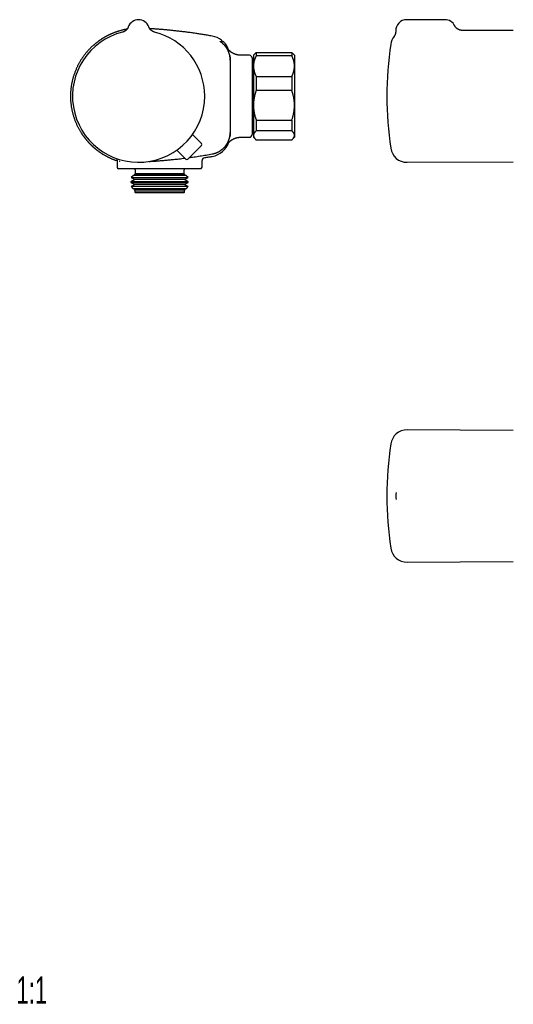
# Model space of a CAD drawing. Header units: millimetres. Extents: x 8 to 681, y 12 to 372.
# Tile 1 of 7: x 8 to 189, y 12 to 372. Entities that reach past the tile are written whole.
import ezdxf

# ---------------------------------------------------------------- set-up
doc = ezdxf.new("R2010")
doc.units = ezdxf.units.MM
doc.styles.add('SLDTEXTSTYLE0', font='TXT', dxfattribs={"width": 0.605})

msp = doc.modelspace()

# ---------------------------------------------------------------- linework, layer by layer
at = {"color": 7, "linetype": 'Continuous', "lineweight": 30}
for p, q in [((51.95, 372.2), (51.89, 372.2)), ((163.95, 372.2), (149.95, 372.2)), ((48.19, 369.57), (48.18, 369.55)), ((48.18, 369.55), (48.18, 369.55)), ((48.18, 369.55), (48.18, 369.55)), ((55.72, 369.55), (55.69, 369.61)), ((55.72, 369.55), (55.72, 369.55)), ((55.72, 369.55), (55.72, 369.55)), ((188.95, 368.2), (170.22, 368.28)), ((78.85, 366.2), (78.85, 366.2)), ((83.06, 364.02), (83.06, 364.02)), ((85.45, 357.45), (85.45, 357.42)), ((85.45, 357.42), (85.45, 330.97)), ((92.45, 359.2), (89.28, 359.2)), ((93.45, 358.2), (93.45, 330.2)), ((94.67, 359.91), (93.95, 359.2)), ((93.95, 359.2), (93.95, 355.23)), ((94.95, 360.18), (94.95, 359)), ((94.95, 360.18), (107.95, 360.18)), ((107.95, 359), (94.95, 359)), ((107.95, 360.18), (107.95, 359)), ((108.95, 359.2), (108.23, 359.91)), ((108.95, 359.2), (108.95, 355.23)), ((93.95, 354.8), (93.45, 354.8)), ((93.95, 355.23), (93.95, 340.92)), ((108.95, 355.23), (108.95, 340.92)), ((94.95, 351.46), (94.95, 346.35)), ((94.95, 351.46), (107.95, 351.46)), ((107.95, 351.46), (107.95, 346.35)), ((107.95, 346.35), (94.95, 346.35)), ((93.95, 340.92), (93.95, 329.88)), ((108.95, 340.92), (108.95, 329.88)), ((94.95, 335.48), (107.95, 335.48)), ((94.95, 335.48), (94.95, 331.54)), ((107.95, 335.48), (107.95, 331.54)), ((93.45, 333.6), (93.95, 333.6)), ((107.95, 331.54), (94.95, 331.54)), ((74.97, 326.91), (71.69, 330.25)), ((85.45, 330.97), (85.45, 330.95)), ((89.28, 329.2), (92.45, 329.2)), ((89.28, 329.2), (89.28, 329.2)), ((93.95, 329.88), (93.95, 329.2)), ((93.95, 329.2), (94.67, 328.48)), ((94.95, 328.22), (107.95, 328.22)), ((108.23, 328.48), (108.95, 329.2)), ((108.95, 329.88), (108.95, 329.2)), ((69.24, 321.18), (65.9, 324.46)), ((74.97, 326.2), (69.94, 321.18)), ((44.15, 320.78), (44.15, 318.2)), ((75.15, 318.2), (75.15, 320.72)), ((78.85, 322.19), (78.85, 322.19)), ((74.65, 317.7), (44.65, 317.7)), ((50.65, 317.3), (50.65, 315.8)), ((68.65, 315.8), (68.65, 317.3)), ((150.11, 320.03), (188.95, 320.2)), ((50.53, 313.69), (49.17, 312.91)), ((50.1, 315.24), (49.27, 314.42)), ((49.27, 314.42), (50.53, 313.69)), ((49.27, 314.42), (49.73, 314.42)), ((49.73, 314.42), (70.03, 314.42)), ((50.53, 315.49), (50.1, 315.24)), ((69.2, 315.24), (50.1, 315.24)), ((50.65, 315.8), (50.41, 315.56)), ((50.41, 315.56), (50.53, 315.49)), ((50.41, 315.56), (50.82, 315.56)), ((68.77, 315.49), (50.53, 315.49)), ((68.77, 313.69), (50.53, 313.69)), ((68.65, 315.8), (50.65, 315.8)), ((50.82, 315.56), (68.89, 315.56)), ((68.89, 315.56), (68.65, 315.8)), ((68.77, 315.49), (68.89, 315.56)), ((69.2, 315.24), (68.77, 315.49)), ((68.77, 313.69), (70.03, 314.42)), ((70.13, 312.91), (68.77, 313.69)), ((70.03, 314.42), (69.2, 315.24)), ((49.17, 312.91), (49.17, 312.67)), ((70.13, 312.91), (49.17, 312.91)), ((49.17, 312.67), (50.53, 311.89)), ((49.17, 312.67), (49.63, 312.67)), ((50.53, 311.89), (49.21, 311.13)), ((49.21, 311.13), (49.89, 310.46)), ((70.09, 311.13), (49.21, 311.13)), ((49.63, 312.67), (70.13, 312.67)), ((49.89, 310.46), (50.53, 310.09)), ((49.89, 310.46), (50.31, 310.46)), ((50.31, 310.46), (69.41, 310.46)), ((50.53, 310.09), (50.35, 309.99)), ((50.35, 309.99), (50.55, 309.8)), ((68.95, 309.99), (50.35, 309.99)), ((68.77, 311.89), (50.53, 311.89)), ((68.77, 310.09), (50.53, 310.09)), ((50.55, 309.8), (50.55, 309.1)), ((68.75, 309.8), (50.55, 309.8)), ((68.75, 309.8), (68.95, 309.99)), ((68.75, 309.1), (68.75, 309.8)), ((68.77, 311.89), (70.13, 312.67)), ((70.09, 311.13), (68.77, 311.89)), ((68.77, 310.09), (69.41, 310.46)), ((68.95, 309.99), (68.77, 310.09)), ((69.41, 310.46), (70.09, 311.13)), ((70.13, 312.67), (70.13, 312.91)), ((50.55, 309.1), (50.85, 308.8)), ((68.75, 309.1), (50.55, 309.1)), ((68.45, 308.8), (50.85, 308.8)), ((68.45, 308.8), (68.75, 309.1)), ((188.95, 221.95), (150.11, 222.12)), ((146.16, 199.22), (146.16, 199.24)), ((150.11, 173.78), (188.95, 173.95))]:
    msp.add_line(p, q, dxfattribs=at)
at = {"color": 7, "linetype": 'Continuous', "lineweight": 30, "flags": 128}
for points in [[(55.77, 369.4), (55.75, 369.46), (55.72, 369.55)], [(44.27, 321.28), (44.24, 321.24), (44.19, 321.18), (44.16, 321.14), (44.12, 321.09), (44.09, 321.05), (44.06, 321.01), (44.03, 320.98), (44.01, 320.95), (43.99, 320.92), (43.97, 320.9), (43.95, 320.88), (43.93, 320.86), (43.92, 320.84), (43.9, 320.83), (43.89, 320.81), (43.89, 320.8), (43.88, 320.79), (43.87, 320.79), (43.87, 320.78), (43.87, 320.78), (43.87, 320.78), (43.85, 320.76), (43.83, 320.75), (43.81, 320.73), (43.78, 320.72), (43.75, 320.71), (43.73, 320.71), (43.7, 320.71), (43.67, 320.71), (43.65, 320.72)]]:
    msp.add_lwpolyline(points, dxfattribs=at)
at = {"color": 7, "linetype": 'Continuous', "lineweight": 30}
for centre, radius, start, end in [((51.95, 368.2), 4, 19.6961, 160.3039), ((149.95, 368.2), 4, 90, 182.7564), ((163.95, 368.2), 4, 26.1392, 90), ((51.95, 344.2), 24.17, 104.0365, 0), ((51.95, 344.2), 24.17, 0, 75.9635), ((77.45, 358.32), 8, 52.7851, 79.919), ((82.17, 364.54), 0.2, 315, 52.8191), ((82.71, 363.67), 0.5, 45.4331, 135.0002), ((77.45, 358.32), 8, 19.6566, 45.4315), ((150.09, 362.37), 6, 142.3984, 171.5732), ((272.75, 344.2), 130, 171.5732, 188.4268), ((92.45, 358.2), 1, 0, 90), ((92.45, 330.2), 1, 270, 0), ((74.61, 326.56), 0.5, 315, 44.5), ((77.45, 330.07), 8, 280.081, 340.355), ((150.09, 326.03), 6, 188.4268, 270.25), ((43.15, 320.78), 1, 0.0003, 17.1335), ((69.59, 321.53), 0.5, 225.5, 315), ((76.15, 320.72), 1, 99.2994, 180.0056), ((44.65, 318.2), 0.5, 180, 270), ((50.15, 317.3), 0.5, 0, 53.1301), ((69.15, 317.3), 0.5, 126.8699, 180), ((74.65, 318.2), 0.5, 270, 0), ((150.09, 216.12), 6, 89.75, 171.5732), ((272.75, 197.95), 130, 171.5732, 188.4268), ((149.95, 197.95), 4, 161.4861, 198.534), ((150.09, 179.78), 6, 188.4268, 270.25)]:
    msp.add_arc(centre, radius, start, end, dxfattribs=at)
for points, knots in [([(47.74, 368.74), (47.68, 368.73), (47.5, 368.7), (47.2, 368.64), (46.84, 368.57), (46.48, 368.49), (46.12, 368.4), (45.77, 368.32), (45.42, 368.23), (45.09, 368.13), (44.77, 368.04), (44.45, 367.94), (44.14, 367.84), (43.84, 367.74), (43.55, 367.64), (43.27, 367.54), (42.98, 367.43), (42.68, 367.31), (42.38, 367.19), (42.09, 367.06), (41.82, 366.94), (41.57, 366.83), (41.33, 366.72), (41.1, 366.61), (40.88, 366.5), (40.67, 366.4), (40.47, 366.29), (40.27, 366.19), (40.08, 366.08), (39.88, 365.98), (39.7, 365.88), (39.53, 365.78), (39.38, 365.69), (39.25, 365.61), (39.13, 365.54), (39.01, 365.47), (38.88, 365.39), (38.76, 365.31), (38.6, 365.22), (38.42, 365.1), (38.21, 364.96), (38, 364.82), (37.78, 364.67), (37.56, 364.52), (37.34, 364.36), (37.11, 364.19), (36.88, 364.02), (36.64, 363.84), (36.41, 363.65), (36.17, 363.46), (35.93, 363.26), (35.68, 363.05), (35.42, 362.82), (35.17, 362.59), (34.91, 362.36), (34.65, 362.11), (34.39, 361.85), (34.1, 361.56), (33.8, 361.24), (33.47, 360.89), (33.15, 360.52), (32.84, 360.16), (32.53, 359.78), (32.23, 359.4), (31.93, 359), (31.63, 358.59), (31.33, 358.15), (31.03, 357.71), (30.75, 357.26), (30.48, 356.82), (30.23, 356.38), (30, 355.96), (29.78, 355.53), (29.56, 355.1), (29.35, 354.66), (29.16, 354.22), (28.96, 353.76), (28.77, 353.29), (28.58, 352.79), (28.4, 352.29), (28.23, 351.78), (28.08, 351.29), (27.94, 350.81), (27.82, 350.34), (27.71, 349.87), (27.6, 349.4), (27.5, 348.93), (27.42, 348.45), (27.34, 347.96), (27.26, 347.45), (27.2, 346.92), (27.15, 346.4), (27.1, 345.87), (27.08, 345.35), (27.06, 344.85), (27.05, 344.37), (27.05, 343.89), (27.06, 343.4), (27.08, 342.92), (27.11, 342.44), (27.15, 341.94), (27.2, 341.43), (27.27, 340.9), (27.35, 340.37), (27.43, 339.85), (27.53, 339.34), (27.63, 338.85), (27.74, 338.38), (27.86, 337.92), (27.98, 337.45), (28.12, 336.99), (28.26, 336.52), (28.42, 336.05), (28.59, 335.57), (28.78, 335.07), (28.98, 334.58), (29.19, 334.09), (29.41, 333.62), (29.62, 333.17), (29.84, 332.74), (30.07, 332.31), (30.3, 331.89), (30.55, 331.47), (30.8, 331.06), (31.03, 330.69), (31.24, 330.38), (31.43, 330.1), (31.61, 329.83), (31.8, 329.57), (31.99, 329.32), (32.17, 329.07), (32.36, 328.83), (32.55, 328.59), (32.75, 328.35), (32.96, 328.1), (33.16, 327.86), (33.36, 327.63), (33.56, 327.41), (33.75, 327.2), (33.95, 327), (34.13, 326.8), (34.33, 326.61), (34.53, 326.41), (34.74, 326.2), (34.94, 326.01), (35.14, 325.83), (35.33, 325.66), (35.49, 325.52), (35.61, 325.41), (35.71, 325.32), (35.81, 325.24), (35.91, 325.15), (36.02, 325.06), (36.14, 324.96), (36.26, 324.86), (36.4, 324.75), (36.56, 324.62), (36.74, 324.48), (36.93, 324.34), (37.13, 324.19), (37.34, 324.04), (37.56, 323.88), (37.78, 323.72), (38.02, 323.56), (38.27, 323.39), (38.53, 323.22), (38.8, 323.05), (39.08, 322.88), (39.37, 322.71), (39.66, 322.54), (39.96, 322.38), (40.26, 322.21), (40.56, 322.05), (40.88, 321.89), (41.21, 321.73), (41.55, 321.57), (41.89, 321.42), (42.22, 321.28), (42.56, 321.14), (42.91, 321), (43.26, 320.86), (43.51, 320.77), (43.64, 320.73), (43.65, 320.72)], [0, 0, 0, 0, 0.002726, 0.008418, 0.014006, 0.019748, 0.025375, 0.030887, 0.036283, 0.041565, 0.046731, 0.051781, 0.056716, 0.061536, 0.06624, 0.070828, 0.0753, 0.080422, 0.085383, 0.090183, 0.09482, 0.098969, 0.10298, 0.106852, 0.110585, 0.114179, 0.117635, 0.120951, 0.124439, 0.127759, 0.13091, 0.133893, 0.136707, 0.138924, 0.141052, 0.143214, 0.145426, 0.147686, 0.149995, 0.153722, 0.15757, 0.161539, 0.165512, 0.169599, 0.173801, 0.178117, 0.182547, 0.187009, 0.191582, 0.196266, 0.201059, 0.206065, 0.211186, 0.216422, 0.221773, 0.22724, 0.232823, 0.23852, 0.245885, 0.253256, 0.260627, 0.267999, 0.275371, 0.282743, 0.290116, 0.298225, 0.306335, 0.314444, 0.322554, 0.330663, 0.338035, 0.345407, 0.352778, 0.360149, 0.36752, 0.374891, 0.382262, 0.390371, 0.39848, 0.406589, 0.414699, 0.422808, 0.430181, 0.437554, 0.444926, 0.452299, 0.459671, 0.467044, 0.474416, 0.482525, 0.490634, 0.498742, 0.50685, 0.514958, 0.52233, 0.529702, 0.537074, 0.544446, 0.551818, 0.559191, 0.566563, 0.574672, 0.582782, 0.590891, 0.599001, 0.60711, 0.614482, 0.621853, 0.629225, 0.636596, 0.643967, 0.651338, 0.65871, 0.666819, 0.674928, 0.683038, 0.691147, 0.699257, 0.706629, 0.714, 0.721372, 0.728744, 0.736115, 0.743486, 0.750857, 0.755925, 0.760989, 0.765982, 0.77088, 0.775684, 0.780394, 0.785009, 0.789529, 0.794569, 0.799486, 0.80428, 0.808951, 0.813499, 0.817847, 0.822077, 0.826188, 0.830181, 0.834781, 0.839213, 0.843478, 0.847575, 0.851505, 0.855268, 0.85721, 0.859124, 0.861122, 0.863222, 0.865425, 0.86773, 0.870137, 0.872647, 0.875947, 0.879409, 0.883033, 0.886818, 0.890764, 0.894872, 0.899142, 0.903572, 0.908164, 0.912916, 0.917741, 0.922721, 0.927855, 0.933145, 0.938179, 0.943346, 0.948645, 0.954077, 0.959641, 0.965337, 0.971164, 0.976622, 0.982191, 0.98787, 0.99366, 0.999561, 1, 1, 1, 1]), ([(48.18, 369.55), (48.18, 369.55), (48.18, 369.54), (48.18, 369.54), (48.18, 369.54), (48.18, 369.53), (48.18, 369.52), (48.17, 369.51), (48.16, 369.49), (48.15, 369.47), (48.14, 369.43), (48.12, 369.38), (48.09, 369.32), (48.06, 369.25), (48.03, 369.19), (47.99, 369.12), (47.96, 369.05), (47.92, 368.99), (47.87, 368.92), (47.83, 368.85), (47.78, 368.78), (47.73, 368.72), (47.68, 368.65), (47.62, 368.59), (47.57, 368.53), (47.51, 368.47), (47.45, 368.41), (47.39, 368.35), (47.33, 368.29), (47.26, 368.24), (47.2, 368.18), (47.13, 368.13), (47.06, 368.08), (46.99, 368.04), (46.92, 367.99), (46.84, 367.95), (46.77, 367.91), (46.69, 367.87), (46.62, 367.83), (46.54, 367.8), (46.46, 367.77), (46.38, 367.74), (46.29, 367.71), (46.2, 367.68), (46.13, 367.66), (46.1, 367.65), (46.09, 367.65)], [0, 0, 0, 0, 0.002589, 0.005862, 0.00877, 0.011601, 0.014705, 0.018712, 0.024453, 0.033287, 0.047021, 0.063858, 0.088052, 0.114872, 0.138914, 0.163744, 0.189725, 0.216418, 0.243596, 0.271111, 0.298867, 0.3268, 0.354866, 0.383035, 0.411286, 0.439602, 0.467971, 0.496384, 0.524833, 0.553313, 0.581819, 0.610349, 0.638897, 0.667464, 0.696045, 0.724639, 0.753246, 0.781863, 0.81049, 0.839126, 0.867769, 0.89642, 0.928267, 0.960097, 0.991827, 1, 1, 1, 1]), ([(57.81, 367.65), (57.79, 367.65), (57.74, 367.67), (57.67, 367.69), (57.59, 367.71), (57.51, 367.74), (57.43, 367.77), (57.35, 367.81), (57.27, 367.84), (57.19, 367.88), (57.12, 367.92), (57.04, 367.96), (56.97, 368), (56.9, 368.05), (56.83, 368.09), (56.76, 368.14), (56.7, 368.19), (56.63, 368.24), (56.57, 368.3), (56.51, 368.35), (56.45, 368.41), (56.39, 368.46), (56.34, 368.52), (56.28, 368.58), (56.23, 368.64), (56.18, 368.7), (56.14, 368.76), (56.09, 368.82), (56.05, 368.89), (56.01, 368.95), (55.97, 369.01), (55.93, 369.07), (55.9, 369.13), (55.87, 369.19), (55.84, 369.25), (55.82, 369.3), (55.79, 369.36), (55.77, 369.4), (55.75, 369.44), (55.74, 369.48), (55.73, 369.5), (55.73, 369.51), (55.72, 369.52), (55.72, 369.53), (55.72, 369.54), (55.72, 369.54), (55.72, 369.54), (55.72, 369.55), (55.72, 369.55)], [0, 0, 0, 0, 0.021311, 0.050449, 0.079517, 0.108512, 0.137432, 0.166275, 0.195036, 0.223713, 0.252301, 0.280797, 0.309195, 0.33749, 0.365678, 0.39375, 0.4217, 0.44952, 0.4772, 0.50473, 0.532099, 0.559292, 0.586296, 0.613091, 0.639657, 0.665971, 0.692004, 0.717724, 0.743092, 0.768059, 0.792569, 0.816552, 0.839921, 0.862568, 0.884354, 0.905099, 0.924554, 0.942334, 0.957683, 0.969259, 0.976901, 0.98203, 0.985705, 0.98859, 0.991152, 0.993776, 0.996728, 1, 1, 1, 1]), ([(78.85, 366.2), (78.84, 366.2), (78.55, 366.25), (78, 366.35), (77.18, 366.49), (76.38, 366.63), (75.58, 366.76), (74.79, 366.88), (74.01, 367), (73.22, 367.12), (72.43, 367.24), (71.64, 367.35), (70.85, 367.46), (70.08, 367.56), (69.31, 367.66), (68.55, 367.76), (67.8, 367.85), (67.06, 367.94), (66.32, 368.02), (65.6, 368.1), (64.88, 368.18), (64.19, 368.25), (63.52, 368.32), (62.87, 368.38), (62.22, 368.44), (61.59, 368.5), (60.95, 368.55), (60.3, 368.61), (59.65, 368.66), (59.01, 368.71), (58.38, 368.76), (57.76, 368.8), (57.16, 368.84), (56.58, 368.88), (56.21, 368.9), (56.03, 368.91)], [0, 0, 0, 0, 0.001426, 0.037725, 0.073646, 0.10919, 0.144361, 0.179158, 0.213584, 0.247641, 0.282924, 0.317805, 0.352285, 0.386365, 0.420046, 0.45333, 0.486218, 0.51871, 0.550807, 0.582511, 0.613821, 0.644738, 0.673529, 0.701972, 0.730066, 0.757813, 0.785212, 0.813891, 0.842179, 0.870077, 0.897583, 0.924698, 0.951421, 0.976259, 1, 1, 1, 1]), ([(145.95, 368.01), (145.96, 367.97), (145.96, 367.88), (145.96, 367.76), (145.95, 367.64), (145.94, 367.54), (145.93, 367.44), (145.92, 367.36), (145.9, 367.29), (145.89, 367.24), (145.88, 367.19), (145.87, 367.14), (145.86, 367.1), (145.85, 367.05), (145.83, 366.99), (145.81, 366.92), (145.78, 366.84), (145.75, 366.75), (145.71, 366.66), (145.66, 366.56), (145.61, 366.46), (145.55, 366.35), (145.49, 366.24), (145.41, 366.14), (145.36, 366.07), (145.33, 366.03)], [0, 0, 0, 0, 0.061965, 0.120062, 0.174168, 0.224183, 0.270028, 0.311641, 0.341338, 0.368377, 0.392744, 0.414431, 0.433785, 0.454755, 0.485373, 0.520388, 0.559788, 0.603552, 0.651648, 0.704028, 0.757279, 0.814207, 0.87472, 0.938706, 1, 1, 1, 1]), ([(170.23, 368.28), (170.18, 368.28), (170.07, 368.28), (169.93, 368.3), (169.79, 368.31), (169.65, 368.34), (169.53, 368.36), (169.41, 368.4), (169.31, 368.43), (169.22, 368.46), (169.14, 368.49), (169.07, 368.52), (169, 368.55), (168.94, 368.57), (168.89, 368.6), (168.84, 368.63), (168.78, 368.66), (168.71, 368.69), (168.64, 368.74), (168.56, 368.79), (168.48, 368.85), (168.39, 368.92), (168.29, 368.99), (168.2, 369.08), (168.1, 369.17), (168, 369.28), (167.9, 369.4), (167.8, 369.52), (167.71, 369.66), (167.62, 369.81), (167.57, 369.91), (167.54, 369.96)], [0, 0, 0, 0, 0.0462077, 0.0905818, 0.1329898, 0.1733144, 0.2114541, 0.2473221, 0.2808457, 0.3082086, 0.3336976, 0.3572859, 0.3789522, 0.3986796, 0.4164552, 0.4329841, 0.4511948, 0.4744534, 0.5003178, 0.5287787, 0.5598197, 0.5934155, 0.6295303, 0.6681157, 0.7091092, 0.7524325, 0.7979901, 0.845668, 0.8953334, 0.9468343, 1, 1, 1, 1]), ([(81.9, 364.1), (81.9, 364.1), (81.88, 364.11), (81.86, 364.12), (81.84, 364.14), (81.83, 364.15), (81.81, 364.16), (81.8, 364.17), (81.79, 364.17), (81.79, 364.18), (81.78, 364.18), (81.78, 364.18), (81.78, 364.18), (81.78, 364.18)], [0, 0, 0, 0, 0.108022, 0.222843, 0.337393, 0.45098, 0.56279, 0.671733, 0.764631, 0.84877, 0.926968, 0.992745, 1, 1, 1, 1]), ([(82.35, 363.77), (82.33, 363.79), (82.28, 363.82), (82.22, 363.87), (82.15, 363.92), (82.09, 363.96), (82.04, 364), (81.98, 364.04), (81.94, 364.07), (81.91, 364.09), (81.9, 364.1)], [0, 0, 0, 0, 0.132601, 0.265203, 0.394779, 0.524742, 0.654307, 0.780505, 0.907078, 1, 1, 1, 1]), ([(82.31, 364.39), (82.31, 364.39), (82.31, 364.4), (82.3, 364.39), (82.29, 364.38), (82.28, 364.36), (82.26, 364.34), (82.23, 364.32), (82.2, 364.29), (82.16, 364.24), (82.11, 364.19), (82.05, 364.14), (82, 364.09), (81.97, 364.06), (81.97, 364.05)], [0, 0, 0, 0, 0.026591, 0.119628, 0.212666, 0.283546, 0.354426, 0.425307, 0.531628, 0.637949, 0.744272, 0.850595, 0.956918, 1, 1, 1, 1]), ([(82.21, 363.87), (82.21, 363.88), (82.23, 363.89), (82.25, 363.91), (82.28, 363.94), (82.3, 363.96), (82.33, 363.99), (82.35, 364.01), (82.36, 364.02), (82.36, 364.02), (82.36, 364.02)], [0, 0, 0, 0, 0.010461, 0.134994, 0.259526, 0.384059, 0.538707, 0.693355, 0.848004, 1, 1, 1, 1]), ([(85.45, 357.45), (85.45, 357.53), (85.45, 357.71), (85.43, 357.98), (85.41, 358.24), (85.38, 358.51), (85.34, 358.77), (85.29, 359.04), (85.23, 359.31), (85.16, 359.57), (85.09, 359.83), (85, 360.09), (84.91, 360.34), (84.81, 360.59), (84.7, 360.83), (84.58, 361.07), (84.46, 361.31), (84.32, 361.55), (84.18, 361.78), (84.02, 362.01), (83.86, 362.23), (83.71, 362.43), (83.57, 362.6), (83.42, 362.78), (83.24, 362.97), (83.03, 363.18), (82.81, 363.39), (82.58, 363.59), (82.43, 363.71), (82.35, 363.77)], [0, 0, 0, 0, 0.036457, 0.072944, 0.109441, 0.145928, 0.182385, 0.2199, 0.257449, 0.295008, 0.332556, 0.370071, 0.406528, 0.443015, 0.479513, 0.516, 0.552456, 0.589972, 0.62752, 0.665079, 0.702628, 0.740143, 0.767566, 0.794988, 0.835962, 0.876979, 0.91801, 0.959026, 1, 1, 1, 1]), ([(89.28, 359.2), (89.26, 359.2), (89.2, 359.2), (89.09, 359.2), (88.97, 359.21), (88.85, 359.21), (88.72, 359.22), (88.6, 359.24), (88.48, 359.25), (88.36, 359.27), (88.24, 359.29), (88.12, 359.31), (88, 359.34), (87.88, 359.36), (87.76, 359.39), (87.64, 359.43), (87.53, 359.46), (87.41, 359.5), (87.3, 359.54), (87.18, 359.58), (87.07, 359.62), (86.96, 359.66), (86.85, 359.71), (86.74, 359.76), (86.64, 359.81), (86.53, 359.87), (86.43, 359.92), (86.33, 359.98), (86.23, 360.03), (86.13, 360.09), (86.03, 360.15), (85.94, 360.21), (85.85, 360.28), (85.76, 360.34), (85.68, 360.4), (85.6, 360.46), (85.52, 360.52), (85.45, 360.58), (85.38, 360.64), (85.31, 360.7), (85.25, 360.75), (85.2, 360.81), (85.14, 360.86), (85.09, 360.9), (85.05, 360.95), (85, 360.99), (84.96, 361.04), (84.92, 361.08), (84.89, 361.11), (84.86, 361.15), (84.83, 361.18), (84.8, 361.22), (84.77, 361.25), (84.74, 361.28), (84.72, 361.31), (84.7, 361.33), (84.67, 361.36), (84.65, 361.38), (84.63, 361.41), (84.62, 361.43), (84.6, 361.45), (84.58, 361.47), (84.57, 361.49), (84.55, 361.51), (84.54, 361.53), (84.52, 361.55), (84.51, 361.57), (84.5, 361.58), (84.49, 361.6), (84.48, 361.61), (84.47, 361.63), (84.46, 361.64), (84.45, 361.65), (84.45, 361.66), (84.44, 361.67), (84.43, 361.67), (84.43, 361.68), (84.43, 361.68), (84.43, 361.68), (84.43, 361.68), (84.43, 361.68)], [0, 0, 0, 0, 0.008893, 0.025512, 0.042111, 0.058689, 0.075246, 0.09178, 0.108292, 0.12478, 0.141243, 0.157681, 0.174092, 0.190474, 0.206827, 0.223149, 0.239438, 0.255692, 0.271908, 0.288084, 0.304215, 0.320298, 0.336328, 0.352298, 0.368203, 0.384032, 0.399775, 0.415419, 0.430947, 0.446339, 0.46157, 0.47661, 0.491424, 0.505971, 0.520205, 0.534077, 0.547538, 0.560544, 0.57306, 0.585058, 0.596529, 0.607475, 0.617911, 0.62786, 0.637357, 0.646439, 0.655146, 0.66352, 0.671607, 0.679447, 0.687083, 0.694558, 0.701913, 0.709187, 0.716421, 0.723655, 0.730919, 0.738248, 0.745681, 0.753256, 0.761015, 0.769004, 0.777722, 0.786456, 0.795606, 0.805207, 0.81531, 0.825966, 0.837226, 0.849142, 0.861765, 0.875146, 0.88933, 0.904361, 0.920275, 0.937099, 0.954853, 0.970357, 0.98581, 1, 1, 1, 1]), ([(85.27, 359.1), (85.28, 359.08), (85.3, 358.98), (85.33, 358.83), (85.36, 358.64), (85.38, 358.46), (85.4, 358.29), (85.42, 358.11), (85.43, 357.94), (85.44, 357.76), (85.45, 357.59), (85.45, 357.48), (85.45, 357.42)], [0, 0, 0, 0, 0.046281, 0.169947, 0.276206, 0.382465, 0.488939, 0.595414, 0.696467, 0.797521, 0.898761, 1, 1, 1, 1]), ([(94.95, 359), (94.91, 358.92), (94.83, 358.77), (94.72, 358.52), (94.61, 358.28), (94.51, 358.04), (94.42, 357.81), (94.35, 357.59), (94.28, 357.38), (94.22, 357.17), (94.17, 356.97), (94.12, 356.76), (94.07, 356.53), (94.03, 356.29), (93.99, 356.03), (93.97, 355.76), (93.95, 355.5), (93.95, 355.32), (93.95, 355.23)], [0, 0, 0, 0, 0.065617, 0.131252, 0.19689, 0.262521, 0.328134, 0.383158, 0.438187, 0.493212, 0.547625, 0.602042, 0.656455, 0.725142, 0.793864, 0.862595, 0.931314, 1, 1, 1, 1]), ([(94.67, 359.91), (94.71, 359.96), (94.8, 360.04), (94.9, 360.13), (94.95, 360.18)], [0, 0, 0, 0, 0.4861164, 1, 1, 1, 1]), ([(107.95, 360.18), (108, 360.13), (108.1, 360.05), (108.19, 359.96), (108.23, 359.91)], [0, 0, 0, 0, 0.5055415, 1, 1, 1, 1]), ([(108.95, 355.23), (108.95, 355.28), (108.95, 355.4), (108.94, 355.61), (108.92, 355.85), (108.9, 356.09), (108.86, 356.34), (108.82, 356.57), (108.78, 356.78), (108.73, 356.98), (108.67, 357.22), (108.59, 357.48), (108.49, 357.76), (108.4, 358.03), (108.29, 358.27), (108.19, 358.52), (108.07, 358.76), (107.99, 358.92), (107.95, 359)], [0, 0, 0, 0, 0.034083, 0.097391, 0.160725, 0.224069, 0.287405, 0.350715, 0.403935, 0.45716, 0.51038, 0.588809, 0.667238, 0.733776, 0.800332, 0.866897, 0.933458, 1, 1, 1, 1]), ([(93.95, 355.23), (93.95, 355.19), (93.95, 355.06), (93.96, 354.86), (93.98, 354.61), (94, 354.37), (94.04, 354.13), (94.08, 353.9), (94.12, 353.68), (94.17, 353.48), (94.23, 353.25), (94.31, 352.98), (94.41, 352.7), (94.5, 352.44), (94.61, 352.19), (94.71, 351.95), (94.83, 351.7), (94.91, 351.54), (94.95, 351.46)], [0, 0, 0, 0, 0.034083, 0.097391, 0.160725, 0.224069, 0.287405, 0.350715, 0.403935, 0.45716, 0.51038, 0.588809, 0.667238, 0.733776, 0.800332, 0.866897, 0.933458, 1, 1, 1, 1]), ([(107.95, 351.46), (107.99, 351.54), (108.07, 351.7), (108.18, 351.94), (108.29, 352.18), (108.39, 352.43), (108.48, 352.66), (108.55, 352.88), (108.62, 353.09), (108.68, 353.29), (108.73, 353.5), (108.78, 353.71), (108.83, 353.93), (108.87, 354.18), (108.91, 354.44), (108.93, 354.7), (108.95, 354.97), (108.95, 355.15), (108.95, 355.23)], [0, 0, 0, 0, 0.065617, 0.131252, 0.19689, 0.262521, 0.328134, 0.383158, 0.438187, 0.493212, 0.547625, 0.602042, 0.656455, 0.725142, 0.793864, 0.862595, 0.931314, 1, 1, 1, 1]), ([(94.95, 346.35), (94.9, 346.21), (94.8, 345.92), (94.66, 345.49), (94.54, 345.08), (94.45, 344.72), (94.37, 344.42), (94.31, 344.16), (94.27, 343.94), (94.22, 343.71), (94.18, 343.49), (94.14, 343.27), (94.1, 343), (94.06, 342.69), (94.02, 342.36), (93.99, 342.03), (93.97, 341.71), (93.96, 341.42), (93.95, 341.16), (93.95, 341), (93.95, 340.92)], [0, 0, 0, 0, 0.081921, 0.163952, 0.245981, 0.307681, 0.369381, 0.410651, 0.45192, 0.492959, 0.533999, 0.57481, 0.615621, 0.678871, 0.742121, 0.799376, 0.856637, 0.913892, 0.956946, 1, 1, 1, 1]), ([(108.95, 340.92), (108.95, 340.99), (108.95, 341.14), (108.94, 341.4), (108.93, 341.67), (108.91, 341.97), (108.89, 342.29), (108.85, 342.62), (108.81, 342.92), (108.77, 343.18), (108.74, 343.41), (108.69, 343.63), (108.64, 343.91), (108.57, 344.23), (108.48, 344.6), (108.39, 344.96), (108.3, 345.28), (108.2, 345.59), (108.09, 345.95), (108, 346.2), (107.95, 346.35)], [0, 0, 0, 0, 0.040822, 0.081644, 0.136201, 0.190763, 0.245319, 0.306969, 0.368619, 0.409915, 0.45121, 0.492116, 0.533021, 0.602274, 0.671536, 0.74079, 0.798361, 0.855936, 0.913507, 1, 1, 1, 1]), ([(93.95, 340.92), (93.95, 340.86), (93.95, 340.68), (93.96, 340.39), (93.98, 340.04), (94, 339.69), (94.04, 339.34), (94.08, 338.99), (94.13, 338.64), (94.19, 338.29), (94.25, 337.95), (94.33, 337.6), (94.41, 337.25), (94.5, 336.9), (94.6, 336.54), (94.71, 336.19), (94.83, 335.83), (94.91, 335.6), (94.95, 335.48)], [0, 0, 0, 0, 0.031424, 0.0949, 0.158401, 0.221913, 0.285417, 0.348894, 0.412349, 0.475827, 0.539313, 0.602795, 0.666254, 0.732988, 0.799741, 0.866503, 0.933261, 1, 1, 1, 1]), ([(107.95, 335.48), (108, 335.62), (108.1, 335.9), (108.23, 336.32), (108.36, 336.75), (108.46, 337.13), (108.54, 337.46), (108.6, 337.75), (108.67, 338.05), (108.73, 338.37), (108.78, 338.71), (108.83, 339.04), (108.87, 339.38), (108.9, 339.72), (108.93, 340.06), (108.94, 340.4), (108.95, 340.69), (108.95, 340.86), (108.95, 340.92)], [0, 0, 0, 0, 0.0795354, 0.1590914, 0.2386438, 0.3181745, 0.3715078, 0.4248449, 0.4781777, 0.5392289, 0.6002941, 0.6613583, 0.722408, 0.7839421, 0.8454925, 0.9070423, 0.9685758, 1, 1, 1, 1]), ([(94.95, 331.54), (94.9, 331.5), (94.8, 331.41), (94.67, 331.29), (94.57, 331.18), (94.47, 331.08), (94.39, 330.98), (94.31, 330.87), (94.24, 330.76), (94.17, 330.65), (94.11, 330.54), (94.06, 330.43), (94.02, 330.31), (93.99, 330.21), (93.97, 330.1), (93.95, 329.99), (93.95, 329.92), (93.95, 329.88)], [0, 0, 0, 0, 0.081943, 0.163884, 0.225569, 0.287265, 0.348959, 0.410642, 0.477602, 0.54459, 0.611585, 0.678569, 0.745525, 0.809135, 0.872763, 0.936391, 1, 1, 1, 1]), ([(108.95, 329.88), (108.95, 329.9), (108.95, 329.96), (108.94, 330.05), (108.92, 330.15), (108.9, 330.26), (108.86, 330.37), (108.82, 330.47), (108.77, 330.58), (108.71, 330.69), (108.64, 330.79), (108.57, 330.9), (108.49, 331), (108.4, 331.11), (108.29, 331.22), (108.19, 331.33), (108.07, 331.44), (107.99, 331.51), (107.95, 331.54)], [0, 0, 0, 0, 0.034083, 0.097391, 0.160725, 0.224069, 0.287405, 0.350715, 0.414003, 0.477313, 0.540632, 0.603946, 0.667238, 0.733776, 0.800332, 0.866897, 0.933458, 1, 1, 1, 1]), ([(78.85, 323.08), (78.91, 323.09), (79.01, 323.11), (79.19, 323.14), (79.39, 323.19), (79.61, 323.25), (79.82, 323.31), (80.03, 323.38), (80.25, 323.46), (80.46, 323.54), (80.66, 323.63), (80.87, 323.72), (81.06, 323.81), (81.23, 323.9), (81.41, 324), (81.61, 324.12), (81.84, 324.26), (82.06, 324.41), (82.27, 324.57), (82.48, 324.73), (82.68, 324.9), (82.87, 325.07), (83.05, 325.24), (83.21, 325.4), (83.35, 325.55), (83.48, 325.7), (83.63, 325.87), (83.78, 326.06), (83.93, 326.26), (84.07, 326.46), (84.2, 326.65), (84.32, 326.84), (84.43, 327.04), (84.54, 327.24), (84.64, 327.44), (84.73, 327.63), (84.81, 327.81), (84.88, 327.99), (84.96, 328.2), (85.04, 328.43), (85.12, 328.67), (85.18, 328.9), (85.24, 329.13), (85.29, 329.35), (85.33, 329.57), (85.37, 329.8), (85.4, 330.02), (85.42, 330.23), (85.43, 330.42), (85.44, 330.59), (85.45, 330.77), (85.45, 330.89), (85.45, 330.95)], [0, 0, 0, 0, 0.014838, 0.029677, 0.049545, 0.069418, 0.089286, 0.10944, 0.129598, 0.149752, 0.170198, 0.190648, 0.211094, 0.226501, 0.241907, 0.265825, 0.289762, 0.313706, 0.337643, 0.361561, 0.384414, 0.407279, 0.430144, 0.452998, 0.468404, 0.48381, 0.506127, 0.528454, 0.550781, 0.573098, 0.593252, 0.61341, 0.633565, 0.654011, 0.674462, 0.694909, 0.710315, 0.725722, 0.748039, 0.770366, 0.792694, 0.81501, 0.835165, 0.855323, 0.875478, 0.895924, 0.916375, 0.936822, 0.952229, 0.967636, 0.983818, 1, 1, 1, 1]), ([(84.43, 326.71), (84.43, 326.71), (84.43, 326.71), (84.43, 326.71), (84.43, 326.72), (84.43, 326.72), (84.44, 326.73), (84.44, 326.73), (84.45, 326.74), (84.46, 326.75), (84.47, 326.77), (84.48, 326.78), (84.49, 326.79), (84.5, 326.81), (84.51, 326.82), (84.52, 326.84), (84.54, 326.86), (84.55, 326.88), (84.56, 326.9), (84.58, 326.92), (84.6, 326.94), (84.62, 326.96), (84.64, 326.99), (84.66, 327.01), (84.68, 327.04), (84.7, 327.07), (84.73, 327.1), (84.76, 327.13), (84.79, 327.17), (84.82, 327.2), (84.85, 327.24), (84.89, 327.28), (84.93, 327.32), (84.97, 327.36), (85.01, 327.41), (85.06, 327.46), (85.11, 327.51), (85.16, 327.56), (85.22, 327.62), (85.29, 327.67), (85.36, 327.73), (85.43, 327.8), (85.5, 327.86), (85.58, 327.92), (85.66, 327.98), (85.74, 328.04), (85.83, 328.1), (85.92, 328.16), (86.01, 328.23), (86.1, 328.29), (86.2, 328.35), (86.3, 328.4), (86.4, 328.46), (86.51, 328.52), (86.61, 328.57), (86.72, 328.62), (86.82, 328.67), (86.93, 328.72), (87.04, 328.76), (87.15, 328.81), (87.27, 328.85), (87.38, 328.89), (87.5, 328.93), (87.62, 328.96), (87.75, 329), (87.88, 329.03), (88.01, 329.06), (88.14, 329.09), (88.27, 329.11), (88.4, 329.13), (88.53, 329.15), (88.66, 329.17), (88.79, 329.18), (88.92, 329.19), (89.05, 329.19), (89.17, 329.2), (89.25, 329.2), (89.28, 329.2)], [0, 0, 0, 0, 0.0167168, 0.0407369, 0.0576269, 0.0757965, 0.0912843, 0.1060126, 0.1200024, 0.1332817, 0.1458829, 0.1578426, 0.1691997, 0.1799953, 0.1902715, 0.2000708, 0.2094358, 0.2184089, 0.2270318, 0.2353456, 0.2433907, 0.2512067, 0.2588327, 0.2671481, 0.2744978, 0.2825673, 0.2906018, 0.2986346, 0.306707, 0.3148643, 0.3231594, 0.3316461, 0.3403792, 0.3494147, 0.3588098, 0.3686228, 0.3789121, 0.3897356, 0.4011486, 0.4132007, 0.4259324, 0.4393697, 0.452032, 0.4651948, 0.47882, 0.4928603, 0.5072626, 0.5219728, 0.5369394, 0.552116, 0.5674623, 0.582945, 0.5985366, 0.6142151, 0.629963, 0.6457664, 0.6616144, 0.6774983, 0.6934114, 0.7093483, 0.7253047, 0.7412772, 0.7590799, 0.7750771, 0.7928279, 0.8105945, 0.8283313, 0.8460375, 0.8637138, 0.8813608, 0.8989793, 0.9165702, 0.9341341, 0.9516719, 0.9691844, 0.9866721, 1, 1, 1, 1]), ([(85.45, 330.97), (85.45, 330.91), (85.45, 330.79), (85.44, 330.62), (85.43, 330.45), (85.42, 330.26), (85.4, 330.06), (85.37, 329.84), (85.34, 329.62), (85.3, 329.44), (85.28, 329.34), (85.27, 329.3)], [0, 0, 0, 0, 0.1075381, 0.2150762, 0.3134522, 0.4118281, 0.5435532, 0.6753036, 0.8070286, 0.9406446, 1, 1, 1, 1]), ([(93.95, 329.88), (93.95, 329.86), (93.95, 329.81), (93.96, 329.71), (93.98, 329.6), (94.01, 329.49), (94.04, 329.38), (94.09, 329.27), (94.14, 329.16), (94.2, 329.07), (94.25, 328.98), (94.32, 328.89), (94.39, 328.79), (94.47, 328.69), (94.56, 328.59), (94.67, 328.48), (94.8, 328.35), (94.9, 328.26), (94.95, 328.22)], [0, 0, 0, 0, 0.034083, 0.100121, 0.166196, 0.232293, 0.298392, 0.364473, 0.430514, 0.483268, 0.536027, 0.588782, 0.649935, 0.7111, 0.772266, 0.833421, 0.91671, 1, 1, 1, 1]), ([(107.95, 328.22), (108, 328.26), (108.1, 328.35), (108.23, 328.47), (108.33, 328.58), (108.43, 328.69), (108.51, 328.79), (108.58, 328.89), (108.65, 328.98), (108.71, 329.07), (108.76, 329.17), (108.81, 329.27), (108.86, 329.38), (108.89, 329.48), (108.92, 329.59), (108.94, 329.69), (108.95, 329.78), (108.95, 329.85), (108.95, 329.88)], [0, 0, 0, 0, 0.0819423, 0.163884, 0.2255684, 0.2872639, 0.348958, 0.4106407, 0.4653584, 0.5200807, 0.574798, 0.6380595, 0.7013377, 0.7646148, 0.827875, 0.8852479, 0.9426273, 1, 1, 1, 1]), ([(55.78, 320.33), (55.97, 320.34), (56.42, 320.37), (57.01, 320.41), (57.67, 320.46), (58.34, 320.5), (59.15, 320.56), (59.95, 320.63), (60.76, 320.69), (61.56, 320.77), (62.36, 320.84), (63.17, 320.92), (63.97, 321), (64.77, 321.08), (65.68, 321.18), (66.68, 321.29), (67.78, 321.42), (68.5, 321.51), (68.86, 321.55)], [0, 0, 0, 0, 0.043271, 0.103069, 0.133792, 0.195238, 0.256684, 0.318131, 0.379577, 0.441027, 0.502477, 0.563939, 0.625401, 0.686868, 0.748334, 0.833419, 0.918505, 1, 1, 1, 1]), ([(70.54, 321.78), (70.73, 321.8), (71.3, 321.88), (72.23, 322.01), (73.33, 322.17), (74.44, 322.34), (75.54, 322.51), (76.65, 322.69), (77.75, 322.88), (78.48, 323.01), (78.85, 323.08)], [0, 0, 0, 0, 0.069394, 0.202226, 0.33517, 0.468114, 0.601057, 0.734038, 0.86702, 1, 1, 1, 1]), ([(75.99, 321.71), (76.06, 321.72), (76.61, 321.81), (77.56, 321.97), (78.44, 322.12), (78.85, 322.19)], [0, 0, 0, 0, 0.079017, 0.571265, 1, 1, 1, 1]), ([(45.15, 320.16), (45.14, 320.17), (45.12, 320.19), (45.09, 320.22), (45.06, 320.24), (45.04, 320.27), (45.02, 320.29), (45, 320.31), (44.99, 320.32), (44.99, 320.32)], [0, 0, 0, 0, 0.134555, 0.269239, 0.405644, 0.542622, 0.679373, 0.839548, 1, 1, 1, 1]), ([(146.16, 196.66), (146.16, 196.66), (146.16, 196.67), (146.16, 196.68), (146.16, 196.68)], [0, 0, 0, 0, 0.645187, 1, 1, 1, 1])]:
    msp.add_open_spline(points, degree=3, knots=knots, dxfattribs=at)

# ---------------------------------------------------------------- texts
at = {"color": 7, "linetype": 'Continuous', "lineweight": 0, "insert": (7.28, 22.19), "char_height": 10, "attachment_point": 1, "style": 'SLDTEXTSTYLE0'}
msp.add_mtext('1:1', dxfattribs=at)

doc.saveas('drawing.dxf')
